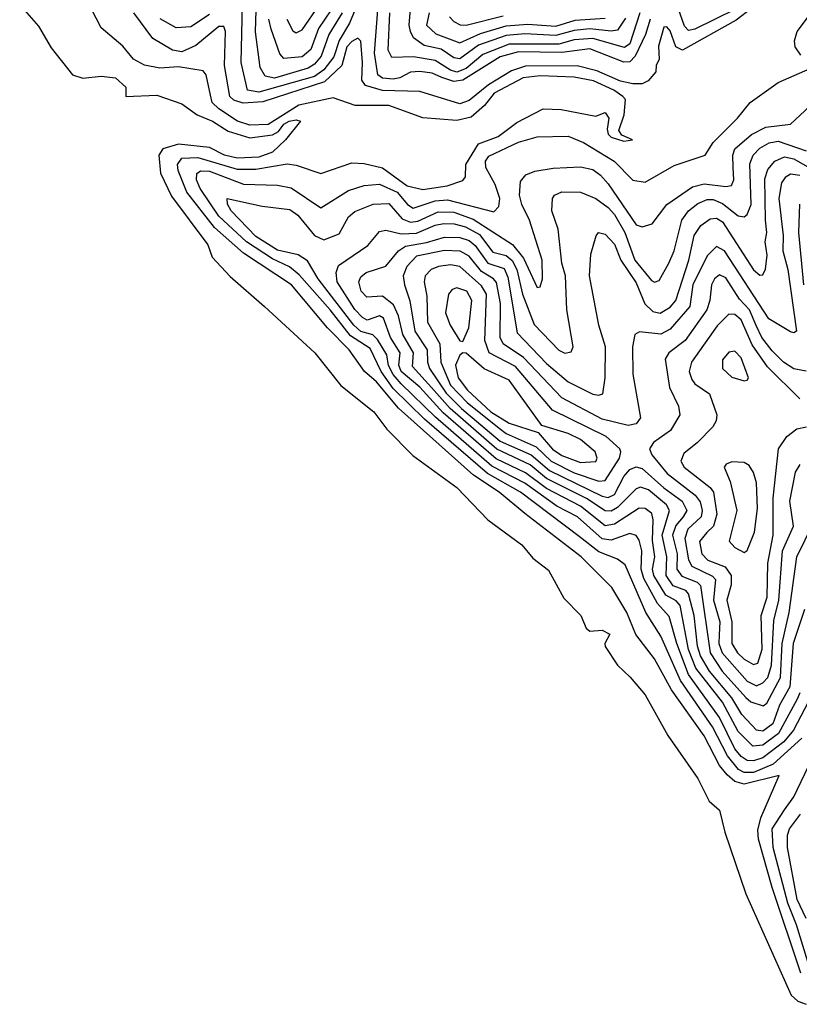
# Model space of a CAD drawing. Extents: x 1308313 to 1441400, y 959662 to 1036319.
# Tile 155 of 256: x 1313161 to 1315683, y 1016078 to 1019263. Entities that reach past the tile are written whole.
import ezdxf

# ---------------------------------------------------------------- set-up
doc = ezdxf.new("R2010")
doc.units = 0

msp = doc.modelspace()

# ---------------------------------------------------------------- linework, layer by layer
at = {"layer": '0CON10XD'}
for points in [[(1314204.7, 1019285), (1314161.1, 1019215), (1314135.8, 1019145), (1314115, 1019119.3), (1314093.7, 1019106.3), (1313985, 1019073.9), (1313955, 1019080), (1313938.7, 1019108.7), (1313924, 1019224), (1313928.4, 1019365)], [(1315688.2, 1016178.2), (1315595.5, 1016455), (1315551.7, 1016611.7), (1315549, 1016641), (1315559, 1016681), (1315618.1, 1016818.1), (1315505, 1016789.8), (1315475, 1016798.8), (1315450.1, 1016820.1), (1315425, 1016850.4), (1315375, 1016946.3), (1315269.9, 1017095), (1315215, 1017195.3), (1315154.4, 1017274.4), (1315125, 1017345.4), (1315076.6, 1017426.6), (1314977.8, 1017525), (1314795.6, 1017665.6), (1314712.3, 1017735), (1314629.1, 1017789.1), (1314386.4, 1018006.4), (1314315, 1018091.2), (1314276.7, 1018125), (1314226.7, 1018195), (1314156.6, 1018266.6), (1314040.4, 1018405), (1313885, 1018508), (1313791.4, 1018591.4), (1313701.2, 1018705), (1313673.5, 1018775), (1313671.8, 1018795), (1313685, 1018814.8), (1313737.3, 1018817.3), (1313865, 1018779.3), (1313925, 1018780), (1314026.6, 1018796.6), (1314055, 1018792.9), (1314135, 1018765.7), (1314235, 1018800), (1314275, 1018798.2), (1314335, 1018784.3), (1314415, 1018725.7), (1314465, 1018713.9), (1314543.8, 1018726.2), (1314595, 1018743.2), (1314603.3, 1018755), (1314604.2, 1018795), (1314645, 1018861.9), (1314708.8, 1018885), (1314769.7, 1018930.3), (1314855, 1018975.3), (1314912.3, 1018972.3), (1315025, 1018951.4), (1315055, 1018963.3), (1315066.5, 1018945), (1315061.3, 1018908.7), (1315065, 1018892.7), (1315075, 1018883.4), (1315115, 1018870.5), (1315144, 1018874), (1315109.1, 1018889.1), (1315099.4, 1018905), (1315116.5, 1018955), (1315120.6, 1019005), (1315112.5, 1019015), (1315083.4, 1019035), (1315017.7, 1019065), (1314955, 1019077.8), (1314845, 1019081.6), (1314789.7, 1019075), (1314696.2, 1019025), (1314664.7, 1018985.3), (1314621.7, 1018948.3), (1314575, 1018937), (1314465, 1018946.1), (1314355, 1018985.3), (1314246.1, 1018986.1), (1314175, 1019010.3), (1314063.5, 1018986.5), (1313965, 1018923.6), (1313905, 1018922.3), (1313865.6, 1018935), (1313804.8, 1018975), (1313784.1, 1018995), (1313778.7, 1019018.7), (1313764.4, 1019084.4), (1313755, 1019097.6), (1313675, 1019110.7), (1313613.8, 1019106.2), (1313565, 1019116.5), (1313529.3, 1019135), (1313495, 1019177.1), (1313425, 1019236.7), (1313375, 1019333.9)], [(1314253.7, 1019315), (1314228.1, 1019251.9), (1314194.1, 1019195.9), (1314177.2, 1019142.8), (1314145, 1019100.5), (1314115, 1019079.6), (1313935, 1019029.1), (1313898.4, 1019035), (1313877.9, 1019125), (1313881.4, 1019311.4)], [(1315121.3, 1019268.7), (1315095, 1019229.4), (1315075, 1019226.2), (1315005, 1019234), (1314955, 1019228.8), (1314895, 1019212.5), (1314795, 1019217), (1314735, 1019212.1), (1314645, 1019180.7), (1314585, 1019136.9), (1314565, 1019139.9), (1314525, 1019168.4), (1314469.7, 1019179.7), (1314435.2, 1019205), (1314425.4, 1019225.4), (1314421.3, 1019245), (1314427.6, 1019325)], [(1315688.1, 1019148.1), (1315670.3, 1019175), (1315668, 1019195), (1315676, 1019225), (1315751.3, 1019325)], [(1313160.9, 1019310.9), (1313222.1, 1019242.1), (1313262.6, 1019172.6), (1313332, 1019085), (1313365, 1019073.8), (1313425, 1019080.6), (1313471.2, 1019075), (1313504.2, 1019045), (1313504.5, 1019014.5), (1313605, 1019019.2), (1313685, 1018991.3), (1313735, 1018955.5), (1313784.7, 1018935), (1313835, 1018902.2), (1313905, 1018881.1), (1313979, 1018891), (1313998.6, 1018901.4), (1314015, 1018924.7), (1314033.1, 1018935), (1314055, 1018939.3), (1314069.2, 1018935), (1314021.4, 1018875), (1313978.4, 1018835), (1313935, 1018818.7), (1313865, 1018814.9), (1313823.8, 1018825), (1313775, 1018849.9), (1313675, 1018860.5), (1313624.5, 1018845.5), (1313610.9, 1018825), (1313616.2, 1018766.2), (1313652.6, 1018692.6), (1313770, 1018535), (1313783.1, 1018495), (1313842.2, 1018432.2), (1313952.5, 1018335), (1314115.4, 1018185), (1314199.4, 1018079.4), (1314306.7, 1017995), (1314348.5, 1017938.5), (1314432.9, 1017852.9), (1314575, 1017749.5), (1314675.4, 1017645.4), (1314785, 1017564.3), (1314820.9, 1017520.9), (1314872.2, 1017482.2), (1314921.7, 1017391.7), (1314976.9, 1017335), (1314993.1, 1017295), (1315005, 1017284.5), (1315045, 1017287.6), (1315070, 1017275), (1315053.5, 1017245), (1315054.7, 1017234.7), (1315094.7, 1017174.7), (1315136, 1017136), (1315185, 1017079.2), (1315257.6, 1016947.6), (1315355, 1016808), (1315392, 1016735), (1315425.3, 1016705.3), (1315442.5, 1016635), (1315510.5, 1016435), (1315657.2, 1016107.2), (1315677.9, 1016087.9), (1315705, 1016077.5)], [(1315529.2, 1019300.8), (1315478.8, 1019261.2), (1315305, 1019164.8), (1315283.6, 1019175), (1315265, 1019227.7), (1315255, 1019240), (1315245, 1019239.1), (1315228.1, 1019178.1), (1315230, 1019135), (1315220, 1019115), (1315218.5, 1019095), (1315194.6, 1019065), (1315175, 1019056.1), (1315144.5, 1019055.5), (1315105, 1019064.2), (1315028.3, 1019098.3), (1314965, 1019114), (1314797.5, 1019112.5), (1314752, 1019098), (1314677.7, 1019052.3), (1314615, 1019001.7), (1314585, 1018991.5), (1314455, 1019031.2), (1314335, 1019033.9), (1314280.1, 1019050.1), (1314267.4, 1019067.4), (1314270, 1019125), (1314264.1, 1019194.1), (1314255, 1019203.1), (1314235, 1019192.5), (1314219.5, 1019175), (1314203.4, 1019115), (1314147.4, 1019062.6), (1313947.8, 1018997.8), (1313883.7, 1018993.7), (1313853.3, 1019003.3), (1313840.3, 1019015), (1313823.3, 1019115), (1313826.7, 1019225), (1313821.4, 1019241.4), (1313805, 1019241.3), (1313730.7, 1019179.3), (1313685, 1019159), (1313655, 1019164.4), (1313592.2, 1019202.2), (1313530.4, 1019285)], [(1313775, 1019280), (1313715, 1019240), (1313667, 1019237), (1313615, 1019266.4)], [(1314168.1, 1019295), (1314127.8, 1019235), (1314102.7, 1019167.3), (1314075, 1019143), (1314015, 1019138.2), (1314002.7, 1019152.7), (1313975, 1019232.5), (1313967.2, 1019265)], [(1314024.8, 1019265), (1314045, 1019227.1), (1314055, 1019220.4), (1314075, 1019230.9), (1314129.8, 1019310.2)], [(1315201.1, 1019265), (1315185.8, 1019215), (1315152, 1019145), (1315135, 1019127.1), (1315115, 1019126.3), (1315005, 1019169.1), (1314915, 1019156.8), (1314775, 1019159), (1314715, 1019143.2), (1314595, 1019067.6), (1314565, 1019063.8), (1314526.2, 1019076.2), (1314495, 1019090.4), (1314455, 1019096), (1314425, 1019093.2), (1314390.3, 1019075), (1314369.1, 1019070.9), (1314335, 1019073.6), (1314319.1, 1019085), (1314309.3, 1019155), (1314319.5, 1019295)], [(1315167, 1019285), (1315135.1, 1019185), (1315117.2, 1019172.8), (1315015, 1019202.2), (1314955, 1019197.8), (1314905, 1019184.1), (1314745, 1019184.5), (1314659.2, 1019150.8), (1314605, 1019105.3), (1314575, 1019093.3), (1314555, 1019099.5), (1314505, 1019131.2), (1314435, 1019142.7), (1314365, 1019140.6), (1314352.9, 1019165), (1314358.2, 1019285)], [(1314485.4, 1019285), (1314477.6, 1019245), (1314507.5, 1019217.5), (1314585, 1019188.8), (1314651.6, 1019218.4), (1314735, 1019243.8), (1314805, 1019249.2), (1314895, 1019242.6), (1314958.1, 1019261.9), (1315055, 1019267.8)], [(1315475, 1019296.4), (1315345, 1019232.3), (1315325, 1019228.3), (1315311.8, 1019241.8), (1315290.9, 1019300.9)], [(1314552, 1019272), (1314565, 1019257.1), (1314586.5, 1019246.5), (1314605, 1019245.8), (1314725, 1019275.9)], [(1315691.7, 1016938.2), (1315599, 1016855), (1315535, 1016827.7), (1315505, 1016827.5), (1315486.9, 1016836.9), (1315451.3, 1016881.3), (1315402.1, 1016975), (1315299.2, 1017125), (1315235, 1017268.4), (1315186.3, 1017345), (1315119.6, 1017499.6), (1315095, 1017517.8), (1315035, 1017541.4), (1314970.8, 1017590.8), (1314781.3, 1017735), (1314674.5, 1017794.5), (1314470.8, 1017970.8), (1314369.7, 1018069.7), (1314330.4, 1018125), (1314295, 1018199.4), (1314230.7, 1018240.7), (1314165.1, 1018325), (1314065, 1018437.7), (1314033.3, 1018463.3), (1313979.1, 1018489.1), (1313894.7, 1018544.7), (1313805, 1018627.4), (1313745, 1018716.7), (1313732.7, 1018745), (1313734.2, 1018765.8), (1313746, 1018774), (1313775, 1018773.5), (1313885, 1018730.9), (1313995, 1018727.7), (1314039.2, 1018719.2), (1314135, 1018654.2), (1314225, 1018710.2), (1314275, 1018726.8), (1314325, 1018731.6), (1314381.8, 1018705), (1314415.3, 1018665.3), (1314433.9, 1018653.9), (1314505, 1018677), (1314545, 1018680.2), (1314695, 1018641.8), (1314711.6, 1018658.4), (1314714.1, 1018685), (1314699.7, 1018729.7), (1314668.5, 1018785), (1314667.7, 1018805), (1314678.8, 1018821.2), (1314775, 1018867.4), (1314835, 1018884.3), (1314935, 1018886.4), (1314985, 1018866.1), (1315083.8, 1018805), (1315145, 1018743.8), (1315185, 1018737.5), (1315278.6, 1018791.4), (1315378.1, 1018825), (1315404, 1018866), (1315483.5, 1018945), (1315524.2, 1018995), (1315615, 1019060), (1315718.6, 1019105)], [(1315711.6, 1017055), (1315664.3, 1016965), (1315633.6, 1016926.4), (1315565, 1016875.5), (1315535, 1016865.7), (1315515, 1016866.6), (1315495, 1016878.9), (1315475, 1016903.9), (1315425.1, 1017005.1), (1315324.7, 1017144.7), (1315286.9, 1017245), (1315262.4, 1017332.4), (1315224.2, 1017374.2), (1315179.8, 1017455), (1315171.7, 1017485), (1315173.5, 1017545), (1315165, 1017579.5), (1315155, 1017594.7), (1315135, 1017601.3), (1315075, 1017578.8), (1315045, 1017583.6), (1314965.9, 1017655), (1314899.2, 1017689.2), (1314795, 1017763.7), (1314688.5, 1017818.5), (1314506.7, 1017976.7), (1314394.6, 1018084.6), (1314368.8, 1018115), (1314354.6, 1018144.6), (1314348.6, 1018178.6), (1314318.6, 1018228.6), (1314303.7, 1018243.7), (1314265, 1018254.7), (1314241.9, 1018275), (1314126.4, 1018425), (1314092.5, 1018482.5), (1314062.2, 1018502.2), (1313995, 1018517.8), (1313925, 1018561.8), (1313845.6, 1018645), (1313833.2, 1018666.8), (1313832.5, 1018685), (1313945, 1018660.3), (1314035, 1018649.1), (1314061.2, 1018631.2), (1314115, 1018565.2), (1314145, 1018551.4), (1314195, 1018570), (1314224.3, 1018625), (1314245, 1018643), (1314305, 1018666.9), (1314355, 1018668), (1314398.7, 1018618.7), (1314425, 1018607.7), (1314449, 1018611), (1314515, 1018641.3), (1314565, 1018640.8), (1314628.3, 1018618.3), (1314755.7, 1018535.7), (1314791.4, 1018491.4), (1314835, 1018396.8), (1314845, 1018399.4), (1314851.9, 1018425), (1314851.5, 1018485), (1314810.6, 1018615), (1314785.2, 1018665), (1314777.7, 1018695), (1314780.8, 1018739.2), (1314798.4, 1018761.6), (1314827.1, 1018772.9), (1314887.1, 1018782.9), (1314975, 1018786.7), (1315015, 1018778.1), (1315040.3, 1018760.3), (1315065, 1018731.8), (1315155, 1018599.5), (1315175, 1018592.9), (1315206.8, 1018603.2), (1315254.3, 1018665.7), (1315337.5, 1018722.5), (1315375, 1018732), (1315445, 1018723.3), (1315463.4, 1018726.6), (1315470.9, 1018745), (1315469.6, 1018785), (1315467.7, 1018825), (1315474.8, 1018845), (1315528.3, 1018891.7), (1315575, 1018915.2), (1315655.2, 1018924.8), (1315716.9, 1018983.1)], [(1315684.8, 1017085.2), (1315676.7, 1017065), (1315616, 1016954), (1315565, 1016916), (1315532.4, 1016912.4), (1315485, 1016960.6), (1315434.9, 1017055), (1315348.4, 1017165), (1315325.2, 1017225), (1315297.7, 1017367.7), (1315285, 1017382.5), (1315251.1, 1017401.1), (1315212.6, 1017465), (1315208.6, 1017485), (1315216.1, 1017525), (1315208.1, 1017578.1), (1315210.5, 1017645), (1315205.7, 1017665.7), (1315185, 1017681.4), (1315165, 1017682.9), (1315085, 1017631.5), (1315055.3, 1017625.3), (1314975, 1017689.7), (1314865, 1017746.1), (1314797.1, 1017797.1), (1314702.8, 1017842.8), (1314530.7, 1017990.7), (1314455, 1018074.3), (1314395.1, 1018125), (1314387.1, 1018145), (1314391.7, 1018185), (1314360.6, 1018235), (1314338, 1018298), (1314325, 1018305.2), (1314285, 1018291.3), (1314269.6, 1018299.6), (1314245, 1018325.5), (1314187.9, 1018415), (1314184.5, 1018445), (1314192.4, 1018467.6), (1314287.3, 1018532.7), (1314325, 1018578.1), (1314345, 1018582), (1314395, 1018569.9), (1314445, 1018572.2), (1314505, 1018598.5), (1314533.3, 1018603.3), (1314567.1, 1018602.9), (1314603.5, 1018593.5), (1314648.1, 1018568.1), (1314691.6, 1018511.6), (1314735, 1018500.8), (1314754.2, 1018484.2), (1314769.2, 1018455), (1314787.4, 1018375), (1314825, 1018277.5), (1314905, 1018194.1), (1314925, 1018183.9), (1314945, 1018188.6), (1314952.1, 1018205), (1314931, 1018325), (1314926.8, 1018435), (1314914.5, 1018475.5), (1314903.3, 1018585), (1314882.2, 1018645), (1314884.6, 1018685), (1314891.1, 1018695), (1314915, 1018706.5), (1314975, 1018705.2), (1315025, 1018685.2), (1315065, 1018655.2), (1315085, 1018633.3), (1315119.2, 1018575), (1315151, 1018485), (1315205, 1018419.2), (1315215, 1018414), (1315230.3, 1018419.7), (1315260.9, 1018475), (1315278.2, 1018515), (1315302.8, 1018615), (1315324.8, 1018645), (1315355, 1018668.9), (1315385, 1018681.4), (1315405, 1018681.7), (1315435, 1018668.5), (1315485, 1018628.4), (1315505, 1018625.8), (1315515, 1018632.7), (1315527.3, 1018665), (1315523.4, 1018796.6), (1315534.4, 1018825), (1315555, 1018848), (1315586.2, 1018865), (1315615, 1018870), (1315705, 1018838.9)], [(1315699.7, 1017355), (1315663.5, 1017245), (1315652.3, 1017105), (1315619.5, 1017045), (1315597.9, 1016985), (1315565, 1016961.4), (1315545, 1016964.8), (1315497, 1017015), (1315465, 1017069), (1315393, 1017155), (1315363.2, 1017205), (1315354.1, 1017235.9), (1315343.4, 1017335), (1315325, 1017406.1), (1315315.9, 1017415.9), (1315275, 1017431.8), (1315252, 1017465), (1315254.4, 1017525), (1315240, 1017595), (1315263.6, 1017675), (1315253.4, 1017693.4), (1315195, 1017742.5), (1315169, 1017751), (1315155, 1017745.2), (1315095, 1017684.9), (1315075, 1017673.4), (1315055, 1017674.4), (1314995, 1017713.9), (1314865, 1017779.2), (1314812.5, 1017822.5), (1314705, 1017874.1), (1314553.2, 1018005), (1314492.7, 1018072.7), (1314431.5, 1018141.5), (1314434.5, 1018185), (1314400.5, 1018245), (1314386.8, 1018305), (1314370.7, 1018340.7), (1314335, 1018368.4), (1314284.4, 1018365), (1314265.5, 1018385), (1314258.2, 1018415), (1314265, 1018431.4), (1314281.9, 1018445), (1314345, 1018466), (1314386.6, 1018515), (1314409.3, 1018530.7), (1314477.6, 1018542.4), (1314535, 1018560.1), (1314585, 1018558.2), (1314615, 1018548.9), (1314635, 1018533), (1314675, 1018475.9), (1314728.4, 1018458.4), (1314740.4, 1018430.4), (1314769.9, 1018249.9), (1314865, 1018150.6), (1314935, 1018091.6), (1315015, 1018051.6), (1315035, 1018048), (1315047.4, 1018052.6), (1315054.8, 1018104.8), (1315056.1, 1018205), (1315034.2, 1018275), (1315003.9, 1018435), (1315008.2, 1018505), (1315025.6, 1018564.4), (1315033.8, 1018575), (1315055, 1018568.9), (1315085, 1018536.9), (1315105.4, 1018485), (1315155, 1018412.2), (1315183.9, 1018343.9), (1315209.3, 1018319.3), (1315233.4, 1018313.4), (1315265, 1018333.1), (1315283.5, 1018355), (1315326, 1018485), (1315343.3, 1018565), (1315365, 1018597.1), (1315395, 1018618.8), (1315415, 1018620.6), (1315435, 1018608.8), (1315535, 1018453.5), (1315555, 1018436.4), (1315565, 1018438.1), (1315574.1, 1018455.9), (1315578.8, 1018501.2), (1315572.4, 1018545), (1315577.6, 1018575), (1315574.3, 1018615), (1315571.8, 1018748.2), (1315581.1, 1018778.9), (1315603.8, 1018805), (1315635, 1018819.9), (1315665, 1018812.8), (1315708.5, 1018788.5)], [(1315685, 1018759.4), (1315655, 1018763.5), (1315637.6, 1018752.4), (1315626.1, 1018735), (1315617.2, 1018685), (1315630.7, 1018565), (1315629.4, 1018515), (1315645.6, 1018455), (1315674, 1018255), (1315665, 1018250), (1315655, 1018253.8), (1315585, 1018295.3), (1315441.2, 1018515), (1315415, 1018529.2), (1315385, 1018499.7), (1315339.1, 1018405), (1315329, 1018335), (1315265, 1018262), (1315235, 1018245.8), (1315166.2, 1018253.8), (1315151.1, 1018245), (1315143.3, 1018205), (1315144.2, 1018115.8), (1315168.9, 1017975), (1315155, 1017955.4), (1315129.6, 1017950.4), (1315045, 1017970.9), (1314915, 1018039.4), (1314790.7, 1018170.7), (1314724.7, 1018214.7), (1314715.9, 1018235), (1314716.1, 1018345), (1314703.3, 1018413.3), (1314694, 1018425), (1314655, 1018448.1), (1314615, 1018498.6), (1314585.8, 1018514.2), (1314535, 1018516.9), (1314445, 1018497.8), (1314413.5, 1018465), (1314402.1, 1018435), (1314405.7, 1018405), (1314423.5, 1018353.5), (1314439, 1018255), (1314479, 1018195), (1314480.1, 1018155), (1314486.7, 1018135), (1314540.8, 1018055), (1314590.7, 1018005), (1314715, 1017900), (1314815.2, 1017855.2), (1314875, 1017805.1), (1315045, 1017721.3), (1315065, 1017717.6), (1315085, 1017727.3), (1315115.1, 1017785), (1315135, 1017807.7), (1315155, 1017816.7), (1315175, 1017811.6), (1315245, 1017748.3), (1315304.1, 1017705), (1315319.4, 1017675), (1315307.8, 1017655), (1315283.3, 1017626.7), (1315273, 1017595), (1315287.7, 1017535), (1315287.5, 1017485), (1315302.9, 1017462.9), (1315353, 1017443), (1315363, 1017433), (1315394.4, 1017215), (1315434, 1017155), (1315509.7, 1017069.7), (1315526.7, 1017056.7), (1315566.4, 1017043.6), (1315578, 1017052), (1315622.1, 1017135), (1315627.4, 1017245), (1315650.8, 1017345), (1315675.1, 1017525), (1315728.6, 1017635)], [(1315684, 1018666), (1315680.3, 1018575), (1315696.9, 1018405)], [(1315035, 1017769.6), (1315055, 1017771.8), (1315101.7, 1017845), (1315106.1, 1017865), (1315102.2, 1017875), (1315058, 1017915), (1314885, 1018000), (1314765, 1018140.9), (1314679.7, 1018185), (1314665.4, 1018225), (1314671.3, 1018375), (1314655, 1018402.4), (1314585, 1018464.5), (1314555, 1018469.9), (1314515.6, 1018464.4), (1314491.8, 1018455), (1314472.5, 1018435), (1314469, 1018415), (1314478.2, 1018368.2), (1314479.9, 1018285), (1314520.2, 1018215), (1314523, 1018155), (1314555, 1018080.3), (1314608.2, 1018025), (1314712.2, 1017942.1), (1314735, 1017924.7), (1314831.5, 1017881.5), (1314880.8, 1017835), (1314955, 1017796.7), (1315035, 1017769.6)], [(1315705, 1018126.3), (1315665, 1018134), (1315631.9, 1018155), (1315595, 1018191.5), (1315562.4, 1018235), (1315544, 1018274), (1315522.5, 1018325), (1315489.4, 1018359.4), (1315445, 1018428), (1315425, 1018437.5), (1315408.6, 1018425), (1315399.1, 1018405), (1315394, 1018355), (1315383.5, 1018325), (1315314.1, 1018225), (1315260.8, 1018185), (1315248.9, 1018165), (1315262.7, 1018072.7), (1315292.6, 1018012.6), (1315296.7, 1017985), (1315266, 1017934), (1315211.6, 1017895), (1315198.1, 1017875), (1315206.5, 1017855), (1315255.4, 1017795), (1315346.7, 1017725), (1315362.9, 1017702.9), (1315369.3, 1017675), (1315365.9, 1017655), (1315322.3, 1017615), (1315312.9, 1017585), (1315325.1, 1017515.1), (1315335.1, 1017495.1), (1315402.4, 1017462.4), (1315412, 1017452), (1315405.9, 1017385), (1315426.4, 1017315), (1315423.4, 1017273.4), (1315422.5, 1017245), (1315433.1, 1017215), (1315515, 1017123.3), (1315545, 1017107.4), (1315565, 1017117.3), (1315581, 1017135), (1315593.3, 1017175), (1315601, 1017319), (1315616.7, 1017385), (1315628.7, 1017545), (1315664.5, 1017625), (1315652.1, 1017705), (1315671.2, 1017798.8), (1315686.4, 1017823.6)], [(1314595, 1018222), (1314613.6, 1018266.4), (1314623.9, 1018355), (1314607.3, 1018385), (1314575, 1018396), (1314560.2, 1018389.8), (1314548.6, 1018375), (1314539, 1018315), (1314553.9, 1018275), (1314585, 1018224), (1314595, 1018222)], [(1315685, 1018036.7), (1315580.2, 1018140.2), (1315531.1, 1018211.1), (1315495, 1018291.6), (1315475, 1018309.5), (1315455, 1018310), (1315417, 1018273), (1315334.4, 1018155), (1315327.2, 1018125), (1315335, 1018099.1), (1315345.3, 1018085), (1315393, 1018053), (1315415.9, 1017985), (1315414.7, 1017965), (1315403.6, 1017946.4), (1315354.1, 1017895), (1315310, 1017860), (1315299.5, 1017835), (1315311, 1017815), (1315395, 1017749.7), (1315405.7, 1017735), (1315416.4, 1017663.6), (1315405.1, 1017625), (1315384.1, 1017604.1), (1315360.1, 1017575), (1315368.3, 1017535), (1315387.1, 1017515), (1315443.1, 1017493.1), (1315462.6, 1017465), (1315462.8, 1017435), (1315448.6, 1017385), (1315464.7, 1017315), (1315464.6, 1017244.6), (1315482.8, 1017215), (1315505, 1017194.2), (1315535, 1017177), (1315548.6, 1017181.4), (1315563.4, 1017226.6), (1315559.4, 1017335), (1315578.7, 1017395), (1315581.5, 1017505), (1315598.7, 1017595), (1315598.4, 1017715), (1315615.7, 1017875), (1315642.4, 1017915), (1315675, 1017939.2), (1315706, 1017946)], [(1314975, 1017830.5), (1315025, 1017834.1), (1315029.2, 1017845), (1315022.4, 1017865), (1314975, 1017904.8), (1314935, 1017924), (1314849.8, 1017949.8), (1314745, 1018096.8), (1314663.6, 1018133.6), (1314605, 1018183.8), (1314595, 1018185.8), (1314585, 1018177.8), (1314571.4, 1018145), (1314579, 1018105), (1314610.1, 1018065), (1314684.9, 1017995), (1314745, 1017957.3), (1314838.1, 1017928.1), (1314885, 1017874.1), (1314915, 1017852.9), (1314975, 1017830.5)], [(1315505, 1018094.3), (1315515, 1018096.7), (1315518.6, 1018105), (1315495, 1018169.5), (1315475, 1018190.8), (1315455, 1018187.1), (1315435, 1018162.5), (1315434.7, 1018135), (1315465, 1018106.7), (1315505, 1018094.3)], [(1315505, 1017539.5), (1315515, 1017545.7), (1315537.8, 1017605), (1315547.8, 1017682.2), (1315544.8, 1017765), (1315535, 1017798.6), (1315520.9, 1017820.9), (1315505, 1017830), (1315465, 1017832.9), (1315447.1, 1017825), (1315440.6, 1017815), (1315459.1, 1017769.1), (1315481.4, 1017675), (1315455.9, 1017575.9), (1315474.5, 1017555), (1315505, 1017539.5)], [(1315710.5, 1016215), (1315674.4, 1016335), (1315646.5, 1016405), (1315598.1, 1016585), (1315595.8, 1016645), (1315635, 1016706.2), (1315665, 1016748.9), (1315726.2, 1016875)], [(1315705.5, 1016355), (1315676.3, 1016416.3), (1315645.1, 1016585), (1315645.1, 1016625), (1315652, 1016645), (1315687.1, 1016692.9)]]:
    msp.add_lwpolyline(points, dxfattribs=at)

doc.saveas('drawing.dxf')
